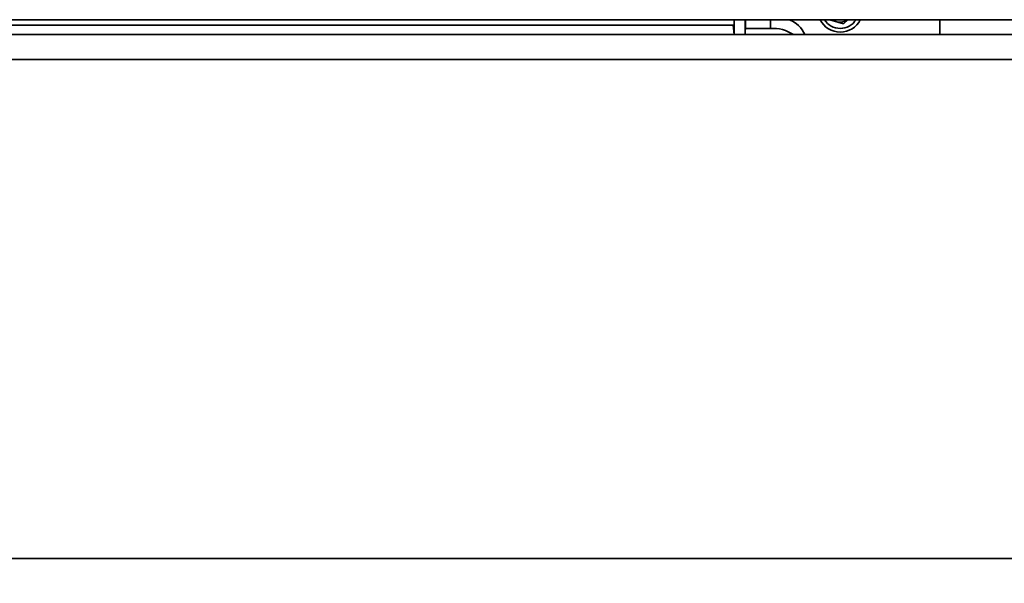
# Model space of a CAD drawing. Header units: millimetres. Extents: x -3920 to 13915, y -406 to 12209.
# Tile 24 of 88: x 1082 to 1476, y 9584 to 9810. Entities that reach past the tile are written whole.
import ezdxf

# ---------------------------------------------------------------- set-up
doc = ezdxf.new("R2010")
doc.units = ezdxf.units.MM
doc.layers.get('0').update_dxf_attribs({"lineweight": 35})
doc.layers.add('几何体', color=7, linetype='Continuous', lineweight=35)
doc.layers.add('尺寸线层', color=3, linetype='Continuous', lineweight=18)
doc.styles.add('标准', font='txt', dxfattribs={"width": 0.667})
doc.dimstyles.new('GB_尺寸', dxfattribs={"dimtxt": 3.5, "dimasz": 4, "dimexe": 2, "dimexo": 0, "dimtad": 1, "dimdsep": 46, "dimtxsty": '标准', "dimblk": '_CAXARROW', "dimcen": 0, "dimdle": 8, "dimazin": 2, "dimtfac": 0.707107, "dimtdec": 3, "dimtmove": 2, "dimatfit": 3, "dimfxl": 0, "dimfrac": 2, "dimtolj": 1, "dimarcsym": 0})

# ---------------------------------------------------------------- blocks, each defined once
blk = doc.blocks.new('*X119')
at = {"layer": '尺寸线层', "linetype": 'Continuous'}
for points in [[(-1342.74, 7584.15), (-1282.74, 7591.65), (-1282.74, 7576.65)], [(2450.67, 7584.15), (2390.67, 7591.65), (2390.67, 7576.65)]]:
    blk.add_hatch(color=0, dxfattribs=at).paths.add_polyline_path(points, flags=0)
at = {"layer": '尺寸线层', "color": 0, "linetype": 'Continuous'}
for p, q in [((-1342.74, 9693.9), (-1342.74, 7554.15)), ((2450.67, 9693.9), (2450.67, 7554.15)), ((-1342.74, 7584.15), (2450.67, 7584.15))]:
    blk.add_line(p, q, dxfattribs=at)
at = {"layer": '尺寸线层', "color": 0, "insert": (553.97, 7619.49), "char_height": 52.5, "width": 248.416, "attachment_point": 5, "line_spacing_factor": 1.15057, "style": '标准'}
blk.add_mtext('\\T1.1;21000', dxfattribs=at)
blk = doc.blocks.new('_CAXARROW')
blk.add_hatch(color=0).paths.add_polyline_path([(0, 0), (-1, 0.125), (-1, -0.125)], flags=0)
blk = doc.blocks.new('*X120')
at = {"layer": '尺寸线层', "linetype": 'Continuous'}
for points in [[(-1342.74, 7765.79), (-1282.74, 7758.29), (-1282.74, 7773.29)], [(1820.67, 7765.79), (1760.67, 7758.29), (1760.67, 7773.29)]]:
    blk.add_hatch(color=0, dxfattribs=at).paths.add_polyline_path(points, flags=0)
at = {"layer": '尺寸线层', "color": 0, "linetype": 'Continuous'}
for p, q in [((1820.67, 9709), (1820.67, 7735.79)), ((-1342.74, 9693.9), (-1342.74, 7735.79)), ((1820.67, 7765.79), (-1342.74, 7765.79))]:
    blk.add_line(p, q, dxfattribs=at)
at = {"layer": '尺寸线层', "color": 0, "insert": (238.97, 7801.13), "char_height": 52.5, "width": 188.2995, "attachment_point": 5, "line_spacing_factor": 1.15057, "style": '标准'}
blk.add_mtext('\\T1.1;3164', dxfattribs=at)

msp = doc.modelspace()

# ---------------------------------------------------------------- linework, layer by layer
at = {"layer": '几何体'}
for p, q in [((1786.795, 9809.893), (372.952, 9809.893)), ((1368.169, 9803.895), (1368.169, 9809.893)), ((1372.584, 9803.895), (1372.584, 9809.893)), ((1372.675, 9809.893), (1372.675, 9806.395)), ((1382.745, 9809.893), (1382.745, 9806.395)), ((1412.052, 9808.288), (1406.529, 9809.893)), ((1413.725, 9809.893), (1412.052, 9808.288)), ((1450.675, 9809.893), (1450.675, 9803.895)), ((-530.386, 9803.895), (1783.855, 9803.895)), ((1367.738, 9807.762), (369.692, 9807.762)), ((1368.076, 9803.895), (1367.738, 9807.762)), ((1372.675, 9806.395), (1382.745, 9806.395)), ((-538.469, 9793.895), (1754.838, 9793.895)), ((1670.675, 9593.895), (-580.844, 9593.895))]:
    msp.add_line(p, q, dxfattribs=at)
msp.add_lwpolyline([(1372.584, 9805.881), (1372.646, 9806.102), (1372.675, 9806.395)], dxfattribs=at)
for centre, radius, start, end in [((1386.196, 9799.484), 11.153, 23.29862, 68.95717), ((1410.675, 9813.895), 9, 206.4032, 333.5968), ((1410.675, 9813.895), 7.5, 212.24776, 327.75224), ((1410.672, 9813.889), 4.994, 233.15556, 253.81158), ((1410.675, 9813.896), 5.001, 253.79907, 306.82902), ((1383.667, 9791.655), 14.769, 55.9731, 93.57726)]:
    msp.add_arc(centre, radius, start, end, dxfattribs=at)

# ---------------------------------------------------------------- dimensions: what is measured, and where the dimension line sits
at = {"layer": '尺寸线层'}
for base, p1, p2, text, picture, middle in [((-1342.736, 7765.786), (1820.675, 9708.995), (-1342.736, 9693.895), '3164', '*X120', (238.969, 7801.127)), ((2450.674, 7584.15), (-1342.736, 9693.895), (2450.674, 9693.895), '21000', '*X119', (553.969, 7619.491))]:
    dim = msp.add_linear_dim(base=base, p1=p1, p2=p2, text=text, dimstyle='GB_尺寸', override={"dimscale": 15, "dimsah": 1, "dimtfac": 1, "dimtfill": 1, "dimtzin": 0}, dxfattribs=at)
    dim.commit()
    dim.dimension.update_dxf_attribs({"geometry": picture, "text_midpoint": middle, "dimtype": 160})

doc.saveas('drawing.dxf')
